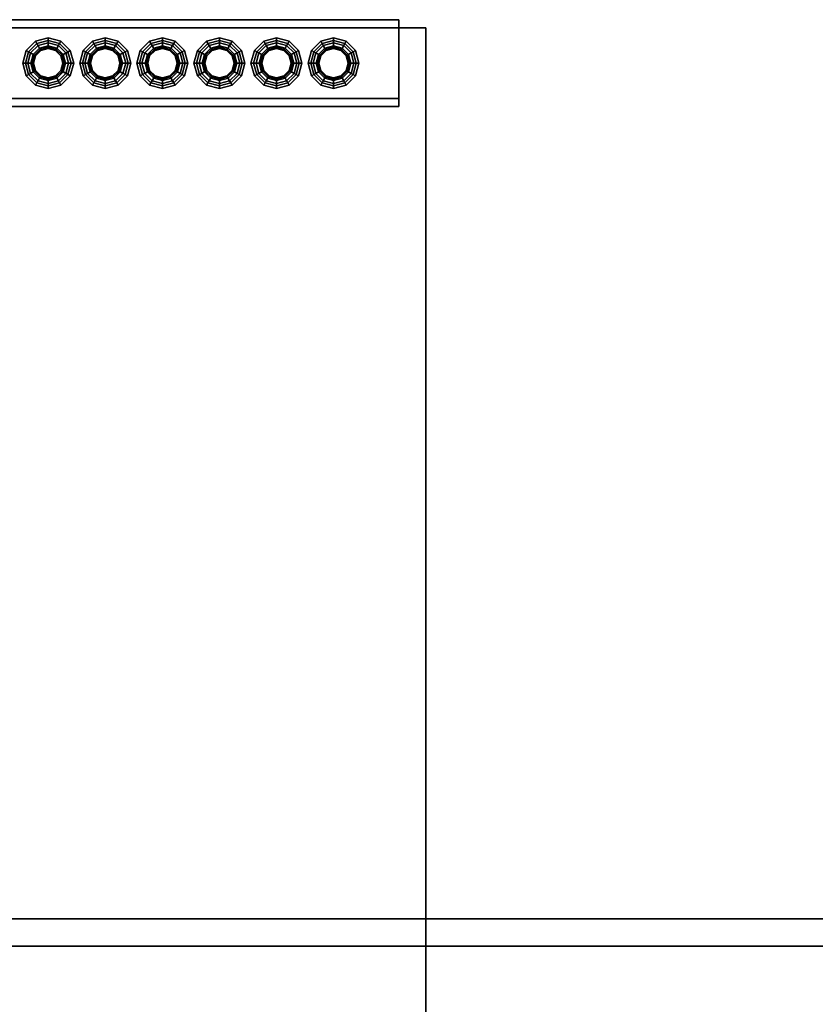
# Model space of a CAD drawing. Header units: metres. Extents: x -2 to 38, y -14 to 35.9.
# Tile 38 of 39: x 24.5 to 27.4, y 30.4 to 34. Entities that reach past the tile are written whole.
import ezdxf

# ---------------------------------------------------------------- set-up
doc = ezdxf.new("R2010")
doc.units = ezdxf.units.M
for name, color, linetype in [('GRANITE', 8, 'Continuous'), ('RUSTIC', 8, 'Continuous'), ('SLATE', 8, 'Continuous'), ('SOFFIT', 8, 'Continuous'), ('STUCCO', 8, 'Continuous')]:
    doc.layers.add(name, color=color, linetype=linetype)

msp = doc.modelspace()

# ---------------------------------------------------------------- linework, layer by layer
at = {"layer": 'GRANITE'}
for points in [[(10, 30), (10, 34), (26, 34), (26, 30)], [(10, 30), (26, 30), (26, 34), (10, 34)]]:
    msp.add_lwpolyline(points, close=True, dxfattribs=at)
at = {"layer": 'RUSTIC'}
for points in [[(10, 30), (10, 34), (26, 34), (26, 30)], [(10, 30), (26, 30), (26, 34), (10, 34)]]:
    msp.add_lwpolyline(points, close=True, dxfattribs=at)
at = {"layer": 'SLATE'}
msp.add_lwpolyline([(30.72, 30.72), (5.28, 30.72), (13, 23), (23, 23)], close=True, dxfattribs=at)
at = {"layer": 'SOFFIT'}
msp.add_lwpolyline([(5.28, 15.28), (5.28, 30.72), (30.72, 30.72), (30.72, 15.28)], close=True, dxfattribs=at)
at = {"layer": 'STUCCO'}
for points in [[(20, 33.71), (20, 34.03), (25.9, 34.03), (25.9, 33.71)], [(20, 33.71), (25.9, 33.71), (25.9, 34.03), (20, 34.03)], [(20, 33.74), (20, 34), (25.9, 34), (25.9, 33.74)], [(20, 33.74), (25.9, 33.74), (25.9, 34), (20, 34)], [(24.61, 33.9285), (24.5807, 33.9207), (24.5631, 33.9512), (24.61, 33.9637)], [(24.61, 33.9637), (24.5631, 33.9512), (24.568, 33.9427), (24.61, 33.954)], [(24.6393, 33.9207), (24.61, 33.9285), (24.61, 33.9637), (24.6569, 33.9512)], [(24.6569, 33.9512), (24.61, 33.9637), (24.61, 33.954), (24.652, 33.9427)], [(24.82, 33.9285), (24.7907, 33.9207), (24.7731, 33.9512), (24.82, 33.9637)], [(24.82, 33.9637), (24.7731, 33.9512), (24.778, 33.9427), (24.82, 33.954)], [(24.8493, 33.9207), (24.82, 33.9285), (24.82, 33.9637), (24.8669, 33.9512)], [(24.8669, 33.9512), (24.82, 33.9637), (24.82, 33.954), (24.862, 33.9427)], [(25.03, 33.9285), (25.0008, 33.9207), (24.9831, 33.9512), (25.03, 33.9637)], [(25.03, 33.9637), (24.9831, 33.9512), (24.988, 33.9427), (25.03, 33.954)], [(25.0592, 33.9207), (25.03, 33.9285), (25.03, 33.9637), (25.0769, 33.9512)], [(25.0769, 33.9512), (25.03, 33.9637), (25.03, 33.954), (25.072, 33.9427)], [(25.24, 33.9285), (25.2108, 33.9207), (25.1931, 33.9512), (25.24, 33.9637)], [(25.24, 33.9637), (25.1931, 33.9512), (25.198, 33.9427), (25.24, 33.954)], [(25.2692, 33.9207), (25.24, 33.9285), (25.24, 33.9637), (25.2869, 33.9512)], [(25.2869, 33.9512), (25.24, 33.9637), (25.24, 33.954), (25.282, 33.9427)], [(25.45, 33.9285), (25.4208, 33.9207), (25.4031, 33.9512), (25.45, 33.9637)], [(25.45, 33.9637), (25.4031, 33.9512), (25.408, 33.9427), (25.45, 33.954)], [(25.4793, 33.9207), (25.45, 33.9285), (25.45, 33.9637), (25.4969, 33.9512)], [(25.4969, 33.9512), (25.45, 33.9637), (25.45, 33.954), (25.492, 33.9427)], [(25.66, 33.9285), (25.6307, 33.9207), (25.6131, 33.9512), (25.66, 33.9637)], [(25.66, 33.9637), (25.6131, 33.9512), (25.618, 33.9427), (25.66, 33.954)], [(25.6893, 33.9207), (25.66, 33.9285), (25.66, 33.9637), (25.7069, 33.9512)], [(25.7069, 33.9512), (25.66, 33.9637), (25.66, 33.954), (25.702, 33.9427)], [(24.5807, 33.9207), (24.5593, 33.8993), (24.5288, 33.9169), (24.5631, 33.9512)], [(24.5631, 33.9512), (24.5288, 33.9169), (24.5373, 33.912), (24.568, 33.9427)], [(24.6749, 33.8325), (24.6475, 33.8051), (24.61, 33.795), (24.5725, 33.8051), (24.545, 33.8325), (24.535, 33.87), (24.545, 33.9075), (24.5725, 33.935), (24.61, 33.945), (24.6475, 33.935), (24.6749, 33.9075), (24.685, 33.87)], [(24.568, 33.9427), (24.5373, 33.912), (24.5593, 33.8993), (24.5807, 33.9207)], [(24.5725, 33.935), (24.545, 33.9075), (24.5593, 33.8993), (24.5807, 33.9207)], [(24.6737, 33.87), (24.6652, 33.9019), (24.6419, 33.9252), (24.61, 33.9338), (24.5781, 33.9252), (24.5548, 33.9019), (24.5463, 33.87), (24.5548, 33.8381), (24.5781, 33.8148), (24.61, 33.8062), (24.6419, 33.8148), (24.6652, 33.8381)], [(24.61, 33.954), (24.568, 33.9427), (24.5807, 33.9207), (24.61, 33.9285)], [(24.61, 33.945), (24.5725, 33.935), (24.5807, 33.9207), (24.61, 33.9285)], [(24.61, 33.924), (24.583, 33.9168), (24.5781, 33.9252), (24.61, 33.9338)], [(24.61, 33.9285), (24.5807, 33.9207), (24.583, 33.9168), (24.61, 33.924)], [(24.652, 33.9427), (24.61, 33.954), (24.61, 33.9285), (24.6393, 33.9207)], [(24.6475, 33.935), (24.61, 33.945), (24.61, 33.9285), (24.6393, 33.9207)], [(24.637, 33.9168), (24.61, 33.924), (24.61, 33.9338), (24.6419, 33.9252)], [(24.6393, 33.9207), (24.61, 33.9285), (24.61, 33.924), (24.637, 33.9168)], [(24.6607, 33.8993), (24.6393, 33.9207), (24.6569, 33.9512), (24.6912, 33.9169)], [(24.6827, 33.912), (24.652, 33.9427), (24.6393, 33.9207), (24.6607, 33.8993)], [(24.6749, 33.9075), (24.6475, 33.935), (24.6393, 33.9207), (24.6607, 33.8993)], [(24.6912, 33.9169), (24.6569, 33.9512), (24.652, 33.9427), (24.6827, 33.912)], [(24.7907, 33.9207), (24.7693, 33.8993), (24.7388, 33.9169), (24.7731, 33.9512)], [(24.7731, 33.9512), (24.7388, 33.9169), (24.7473, 33.912), (24.778, 33.9427)], [(24.8849, 33.8325), (24.8575, 33.8051), (24.82, 33.795), (24.7825, 33.8051), (24.7551, 33.8325), (24.745, 33.87), (24.7551, 33.9075), (24.7825, 33.935), (24.82, 33.945), (24.8575, 33.935), (24.8849, 33.9075), (24.895, 33.87)], [(24.778, 33.9427), (24.7473, 33.912), (24.7693, 33.8993), (24.7907, 33.9207)], [(24.7825, 33.935), (24.7551, 33.9075), (24.7693, 33.8993), (24.7907, 33.9207)], [(24.8837, 33.87), (24.8752, 33.9019), (24.8519, 33.9252), (24.82, 33.9338), (24.7881, 33.9252), (24.7648, 33.9019), (24.7563, 33.87), (24.7648, 33.8381), (24.7881, 33.8148), (24.82, 33.8062), (24.8519, 33.8148), (24.8752, 33.8381)], [(24.82, 33.954), (24.778, 33.9427), (24.7907, 33.9207), (24.82, 33.9285)], [(24.82, 33.945), (24.7825, 33.935), (24.7907, 33.9207), (24.82, 33.9285)], [(24.82, 33.924), (24.793, 33.9168), (24.7881, 33.9252), (24.82, 33.9338)], [(24.82, 33.9285), (24.7907, 33.9207), (24.793, 33.9168), (24.82, 33.924)], [(24.862, 33.9427), (24.82, 33.954), (24.82, 33.9285), (24.8493, 33.9207)], [(24.8575, 33.935), (24.82, 33.945), (24.82, 33.9285), (24.8493, 33.9207)], [(24.847, 33.9168), (24.82, 33.924), (24.82, 33.9338), (24.8519, 33.9252)], [(24.8493, 33.9207), (24.82, 33.9285), (24.82, 33.924), (24.847, 33.9168)], [(24.8707, 33.8993), (24.8493, 33.9207), (24.8669, 33.9512), (24.9012, 33.9169)], [(24.8927, 33.912), (24.862, 33.9427), (24.8493, 33.9207), (24.8707, 33.8993)], [(24.8849, 33.9075), (24.8575, 33.935), (24.8493, 33.9207), (24.8707, 33.8993)], [(24.9012, 33.9169), (24.8669, 33.9512), (24.862, 33.9427), (24.8927, 33.912)], [(25.0008, 33.9207), (24.9793, 33.8993), (24.9488, 33.9169), (24.9831, 33.9512)], [(24.9831, 33.9512), (24.9488, 33.9169), (24.9572, 33.912), (24.988, 33.9427)], [(25.095, 33.8325), (25.0675, 33.8051), (25.03, 33.795), (24.9925, 33.8051), (24.9651, 33.8325), (24.955, 33.87), (24.9651, 33.9075), (24.9925, 33.935), (25.03, 33.945), (25.0675, 33.935), (25.095, 33.9075), (25.105, 33.87)], [(24.988, 33.9427), (24.9572, 33.912), (24.9793, 33.8993), (25.0008, 33.9207)], [(24.9925, 33.935), (24.9651, 33.9075), (24.9793, 33.8993), (25.0008, 33.9207)], [(25.0938, 33.87), (25.0852, 33.9019), (25.0619, 33.9252), (25.03, 33.9338), (24.9981, 33.9252), (24.9748, 33.9019), (24.9662, 33.87), (24.9748, 33.8381), (24.9981, 33.8148), (25.03, 33.8062), (25.0619, 33.8148), (25.0852, 33.8381)], [(25.03, 33.954), (24.988, 33.9427), (25.0008, 33.9207), (25.03, 33.9285)], [(25.03, 33.945), (24.9925, 33.935), (25.0008, 33.9207), (25.03, 33.9285)], [(25.03, 33.924), (25.003, 33.9168), (24.9981, 33.9252), (25.03, 33.9338)], [(25.03, 33.9285), (25.0008, 33.9207), (25.003, 33.9168), (25.03, 33.924)], [(25.072, 33.9427), (25.03, 33.954), (25.03, 33.9285), (25.0592, 33.9207)], [(25.0675, 33.935), (25.03, 33.945), (25.03, 33.9285), (25.0592, 33.9207)], [(25.057, 33.9168), (25.03, 33.924), (25.03, 33.9338), (25.0619, 33.9252)], [(25.0592, 33.9207), (25.03, 33.9285), (25.03, 33.924), (25.057, 33.9168)], [(25.0807, 33.8993), (25.0592, 33.9207), (25.0769, 33.9512), (25.1112, 33.9169)], [(25.1028, 33.912), (25.072, 33.9427), (25.0592, 33.9207), (25.0807, 33.8993)], [(25.095, 33.9075), (25.0675, 33.935), (25.0592, 33.9207), (25.0807, 33.8993)], [(25.1112, 33.9169), (25.0769, 33.9512), (25.072, 33.9427), (25.1028, 33.912)], [(25.2108, 33.9207), (25.1893, 33.8993), (25.1588, 33.9169), (25.1931, 33.9512)], [(25.1931, 33.9512), (25.1588, 33.9169), (25.1672, 33.912), (25.198, 33.9427)], [(25.305, 33.8325), (25.2775, 33.8051), (25.24, 33.795), (25.2025, 33.8051), (25.175, 33.8325), (25.165, 33.87), (25.175, 33.9075), (25.2025, 33.935), (25.24, 33.945), (25.2775, 33.935), (25.305, 33.9075), (25.315, 33.87)], [(25.198, 33.9427), (25.1672, 33.912), (25.1893, 33.8993), (25.2108, 33.9207)], [(25.2025, 33.935), (25.175, 33.9075), (25.1893, 33.8993), (25.2108, 33.9207)], [(25.3038, 33.87), (25.2952, 33.9019), (25.2719, 33.9252), (25.24, 33.9338), (25.2081, 33.9252), (25.1848, 33.9019), (25.1762, 33.87), (25.1848, 33.8381), (25.2081, 33.8148), (25.24, 33.8062), (25.2719, 33.8148), (25.2952, 33.8381)], [(25.24, 33.954), (25.198, 33.9427), (25.2108, 33.9207), (25.24, 33.9285)], [(25.24, 33.945), (25.2025, 33.935), (25.2108, 33.9207), (25.24, 33.9285)], [(25.24, 33.924), (25.213, 33.9168), (25.2081, 33.9252), (25.24, 33.9338)], [(25.24, 33.9285), (25.2108, 33.9207), (25.213, 33.9168), (25.24, 33.924)], [(25.282, 33.9427), (25.24, 33.954), (25.24, 33.9285), (25.2692, 33.9207)], [(25.2775, 33.935), (25.24, 33.945), (25.24, 33.9285), (25.2692, 33.9207)], [(25.267, 33.9168), (25.24, 33.924), (25.24, 33.9338), (25.2719, 33.9252)], [(25.2692, 33.9207), (25.24, 33.9285), (25.24, 33.924), (25.267, 33.9168)], [(25.2907, 33.8993), (25.2692, 33.9207), (25.2869, 33.9512), (25.3212, 33.9169)], [(25.3128, 33.912), (25.282, 33.9427), (25.2692, 33.9207), (25.2907, 33.8993)], [(25.305, 33.9075), (25.2775, 33.935), (25.2692, 33.9207), (25.2907, 33.8993)], [(25.3212, 33.9169), (25.2869, 33.9512), (25.282, 33.9427), (25.3128, 33.912)], [(25.4208, 33.9207), (25.3993, 33.8993), (25.3688, 33.9169), (25.4031, 33.9512)], [(25.4031, 33.9512), (25.3688, 33.9169), (25.3773, 33.912), (25.408, 33.9427)], [(25.5149, 33.8325), (25.4875, 33.8051), (25.45, 33.795), (25.4125, 33.8051), (25.385, 33.8325), (25.375, 33.87), (25.385, 33.9075), (25.4125, 33.935), (25.45, 33.945), (25.4875, 33.935), (25.5149, 33.9075), (25.525, 33.87)], [(25.408, 33.9427), (25.3773, 33.912), (25.3993, 33.8993), (25.4208, 33.9207)], [(25.4125, 33.935), (25.385, 33.9075), (25.3993, 33.8993), (25.4208, 33.9207)], [(25.5138, 33.87), (25.5052, 33.9019), (25.4819, 33.9252), (25.45, 33.9338), (25.4181, 33.9252), (25.3948, 33.9019), (25.3863, 33.87), (25.3948, 33.8381), (25.4181, 33.8148), (25.45, 33.8062), (25.4819, 33.8148), (25.5052, 33.8381)], [(25.45, 33.954), (25.408, 33.9427), (25.4208, 33.9207), (25.45, 33.9285)], [(25.45, 33.945), (25.4125, 33.935), (25.4208, 33.9207), (25.45, 33.9285)], [(25.45, 33.924), (25.423, 33.9168), (25.4181, 33.9252), (25.45, 33.9338)], [(25.45, 33.9285), (25.4208, 33.9207), (25.423, 33.9168), (25.45, 33.924)], [(25.492, 33.9427), (25.45, 33.954), (25.45, 33.9285), (25.4793, 33.9207)], [(25.4875, 33.935), (25.45, 33.945), (25.45, 33.9285), (25.4793, 33.9207)], [(25.477, 33.9168), (25.45, 33.924), (25.45, 33.9338), (25.4819, 33.9252)], [(25.4793, 33.9207), (25.45, 33.9285), (25.45, 33.924), (25.477, 33.9168)], [(25.5007, 33.8993), (25.4793, 33.9207), (25.4969, 33.9512), (25.5312, 33.9169)], [(25.5227, 33.912), (25.492, 33.9427), (25.4793, 33.9207), (25.5007, 33.8993)], [(25.5149, 33.9075), (25.4875, 33.935), (25.4793, 33.9207), (25.5007, 33.8993)], [(25.5312, 33.9169), (25.4969, 33.9512), (25.492, 33.9427), (25.5227, 33.912)], [(25.6307, 33.9207), (25.6093, 33.8993), (25.5788, 33.9169), (25.6131, 33.9512)], [(25.6131, 33.9512), (25.5788, 33.9169), (25.5873, 33.912), (25.618, 33.9427)], [(25.7249, 33.8325), (25.6975, 33.8051), (25.66, 33.795), (25.6225, 33.8051), (25.5951, 33.8325), (25.585, 33.87), (25.5951, 33.9075), (25.6225, 33.935), (25.66, 33.945), (25.6975, 33.935), (25.7249, 33.9075), (25.735, 33.87)], [(25.618, 33.9427), (25.5873, 33.912), (25.6093, 33.8993), (25.6307, 33.9207)], [(25.6225, 33.935), (25.5951, 33.9075), (25.6093, 33.8993), (25.6307, 33.9207)], [(25.7237, 33.87), (25.7152, 33.9019), (25.6919, 33.9252), (25.66, 33.9338), (25.6281, 33.9252), (25.6048, 33.9019), (25.5963, 33.87), (25.6048, 33.8381), (25.6281, 33.8148), (25.66, 33.8062), (25.6919, 33.8148), (25.7152, 33.8381)], [(25.66, 33.954), (25.618, 33.9427), (25.6307, 33.9207), (25.66, 33.9285)], [(25.66, 33.945), (25.6225, 33.935), (25.6307, 33.9207), (25.66, 33.9285)], [(25.66, 33.924), (25.633, 33.9168), (25.6281, 33.9252), (25.66, 33.9338)], [(25.66, 33.9285), (25.6307, 33.9207), (25.633, 33.9168), (25.66, 33.924)], [(25.702, 33.9427), (25.66, 33.954), (25.66, 33.9285), (25.6893, 33.9207)], [(25.6975, 33.935), (25.66, 33.945), (25.66, 33.9285), (25.6893, 33.9207)], [(25.687, 33.9168), (25.66, 33.924), (25.66, 33.9338), (25.6919, 33.9252)], [(25.6893, 33.9207), (25.66, 33.9285), (25.66, 33.924), (25.687, 33.9168)], [(25.7107, 33.8993), (25.6893, 33.9207), (25.7069, 33.9512), (25.7412, 33.9169)], [(25.7327, 33.912), (25.702, 33.9427), (25.6893, 33.9207), (25.7107, 33.8993)], [(25.7249, 33.9075), (25.6975, 33.935), (25.6893, 33.9207), (25.7107, 33.8993)], [(25.7412, 33.9169), (25.7069, 33.9512), (25.702, 33.9427), (25.7327, 33.912)], [(24.5593, 33.8993), (24.5515, 33.87), (24.5162, 33.87), (24.5288, 33.9169)], [(24.5288, 33.9169), (24.5162, 33.87), (24.526, 33.87), (24.5373, 33.912)], [(24.5373, 33.912), (24.526, 33.87), (24.5515, 33.87), (24.5593, 33.8993)], [(24.545, 33.9075), (24.535, 33.87), (24.5515, 33.87), (24.5593, 33.8993)], [(24.5632, 33.897), (24.556, 33.87), (24.5463, 33.87), (24.5548, 33.9019)], [(24.5593, 33.8993), (24.5515, 33.87), (24.556, 33.87), (24.5632, 33.897)], [(24.583, 33.9168), (24.5632, 33.897), (24.5548, 33.9019), (24.5781, 33.9252)], [(24.5807, 33.9207), (24.5593, 33.8993), (24.5632, 33.897), (24.583, 33.9168)], [(24.6568, 33.897), (24.637, 33.9168), (24.6419, 33.9252), (24.6652, 33.9019)], [(24.6607, 33.8993), (24.6393, 33.9207), (24.637, 33.9168), (24.6568, 33.897)], [(24.664, 33.87), (24.6568, 33.897), (24.6652, 33.9019), (24.6737, 33.87)], [(24.6685, 33.87), (24.6607, 33.8993), (24.6568, 33.897), (24.664, 33.87)], [(24.6685, 33.87), (24.6607, 33.8993), (24.6912, 33.9169), (24.7037, 33.87)], [(24.694, 33.87), (24.6827, 33.912), (24.6607, 33.8993), (24.6685, 33.87)], [(24.685, 33.87), (24.6749, 33.9075), (24.6607, 33.8993), (24.6685, 33.87)], [(24.7037, 33.87), (24.6912, 33.9169), (24.6827, 33.912), (24.694, 33.87)], [(24.7693, 33.8993), (24.7615, 33.87), (24.7263, 33.87), (24.7388, 33.9169)], [(24.7388, 33.9169), (24.7263, 33.87), (24.736, 33.87), (24.7473, 33.912)], [(24.7473, 33.912), (24.736, 33.87), (24.7615, 33.87), (24.7693, 33.8993)], [(24.7551, 33.9075), (24.745, 33.87), (24.7615, 33.87), (24.7693, 33.8993)], [(24.7732, 33.897), (24.766, 33.87), (24.7563, 33.87), (24.7648, 33.9019)], [(24.7693, 33.8993), (24.7615, 33.87), (24.766, 33.87), (24.7732, 33.897)], [(24.793, 33.9168), (24.7732, 33.897), (24.7648, 33.9019), (24.7881, 33.9252)], [(24.7907, 33.9207), (24.7693, 33.8993), (24.7732, 33.897), (24.793, 33.9168)], [(24.8668, 33.897), (24.847, 33.9168), (24.8519, 33.9252), (24.8752, 33.9019)], [(24.8707, 33.8993), (24.8493, 33.9207), (24.847, 33.9168), (24.8668, 33.897)], [(24.874, 33.87), (24.8668, 33.897), (24.8752, 33.9019), (24.8837, 33.87)], [(24.8785, 33.87), (24.8707, 33.8993), (24.8668, 33.897), (24.874, 33.87)], [(24.8785, 33.87), (24.8707, 33.8993), (24.9012, 33.9169), (24.9138, 33.87)], [(24.904, 33.87), (24.8927, 33.912), (24.8707, 33.8993), (24.8785, 33.87)], [(24.895, 33.87), (24.8849, 33.9075), (24.8707, 33.8993), (24.8785, 33.87)], [(24.9138, 33.87), (24.9012, 33.9169), (24.8927, 33.912), (24.904, 33.87)], [(24.9793, 33.8993), (24.9715, 33.87), (24.9363, 33.87), (24.9488, 33.9169)], [(24.9488, 33.9169), (24.9363, 33.87), (24.946, 33.87), (24.9572, 33.912)], [(24.9572, 33.912), (24.946, 33.87), (24.9715, 33.87), (24.9793, 33.8993)], [(24.9651, 33.9075), (24.955, 33.87), (24.9715, 33.87), (24.9793, 33.8993)], [(24.9832, 33.897), (24.976, 33.87), (24.9662, 33.87), (24.9748, 33.9019)], [(24.9793, 33.8993), (24.9715, 33.87), (24.976, 33.87), (24.9832, 33.897)], [(25.003, 33.9168), (24.9832, 33.897), (24.9748, 33.9019), (24.9981, 33.9252)], [(25.0008, 33.9207), (24.9793, 33.8993), (24.9832, 33.897), (25.003, 33.9168)], [(25.0768, 33.897), (25.057, 33.9168), (25.0619, 33.9252), (25.0852, 33.9019)], [(25.0807, 33.8993), (25.0592, 33.9207), (25.057, 33.9168), (25.0768, 33.897)], [(25.084, 33.87), (25.0768, 33.897), (25.0852, 33.9019), (25.0938, 33.87)], [(25.0885, 33.87), (25.0807, 33.8993), (25.0768, 33.897), (25.084, 33.87)], [(25.0885, 33.87), (25.0807, 33.8993), (25.1112, 33.9169), (25.1238, 33.87)], [(25.114, 33.87), (25.1028, 33.912), (25.0807, 33.8993), (25.0885, 33.87)], [(25.105, 33.87), (25.095, 33.9075), (25.0807, 33.8993), (25.0885, 33.87)], [(25.1238, 33.87), (25.1112, 33.9169), (25.1028, 33.912), (25.114, 33.87)], [(25.1893, 33.8993), (25.1815, 33.87), (25.1462, 33.87), (25.1588, 33.9169)], [(25.1588, 33.9169), (25.1462, 33.87), (25.156, 33.87), (25.1672, 33.912)], [(25.1672, 33.912), (25.156, 33.87), (25.1815, 33.87), (25.1893, 33.8993)], [(25.175, 33.9075), (25.165, 33.87), (25.1815, 33.87), (25.1893, 33.8993)], [(25.1932, 33.897), (25.186, 33.87), (25.1762, 33.87), (25.1848, 33.9019)], [(25.1893, 33.8993), (25.1815, 33.87), (25.186, 33.87), (25.1932, 33.897)], [(25.213, 33.9168), (25.1932, 33.897), (25.1848, 33.9019), (25.2081, 33.9252)], [(25.2108, 33.9207), (25.1893, 33.8993), (25.1932, 33.897), (25.213, 33.9168)], [(25.2868, 33.897), (25.267, 33.9168), (25.2719, 33.9252), (25.2952, 33.9019)], [(25.2907, 33.8993), (25.2692, 33.9207), (25.267, 33.9168), (25.2868, 33.897)], [(25.294, 33.87), (25.2868, 33.897), (25.2952, 33.9019), (25.3038, 33.87)], [(25.2985, 33.87), (25.2907, 33.8993), (25.2868, 33.897), (25.294, 33.87)], [(25.2985, 33.87), (25.2907, 33.8993), (25.3212, 33.9169), (25.3337, 33.87)], [(25.324, 33.87), (25.3128, 33.912), (25.2907, 33.8993), (25.2985, 33.87)], [(25.315, 33.87), (25.305, 33.9075), (25.2907, 33.8993), (25.2985, 33.87)], [(25.3337, 33.87), (25.3212, 33.9169), (25.3128, 33.912), (25.324, 33.87)], [(25.3993, 33.8993), (25.3915, 33.87), (25.3562, 33.87), (25.3688, 33.9169)], [(25.3688, 33.9169), (25.3562, 33.87), (25.366, 33.87), (25.3773, 33.912)], [(25.3773, 33.912), (25.366, 33.87), (25.3915, 33.87), (25.3993, 33.8993)], [(25.385, 33.9075), (25.375, 33.87), (25.3915, 33.87), (25.3993, 33.8993)], [(25.4032, 33.897), (25.396, 33.87), (25.3863, 33.87), (25.3948, 33.9019)], [(25.3993, 33.8993), (25.3915, 33.87), (25.396, 33.87), (25.4032, 33.897)], [(25.423, 33.9168), (25.4032, 33.897), (25.3948, 33.9019), (25.4181, 33.9252)], [(25.4208, 33.9207), (25.3993, 33.8993), (25.4032, 33.897), (25.423, 33.9168)], [(25.4968, 33.897), (25.477, 33.9168), (25.4819, 33.9252), (25.5052, 33.9019)], [(25.5007, 33.8993), (25.4793, 33.9207), (25.477, 33.9168), (25.4968, 33.897)], [(25.504, 33.87), (25.4968, 33.897), (25.5052, 33.9019), (25.5138, 33.87)], [(25.5085, 33.87), (25.5007, 33.8993), (25.4968, 33.897), (25.504, 33.87)], [(25.5085, 33.87), (25.5007, 33.8993), (25.5312, 33.9169), (25.5437, 33.87)], [(25.534, 33.87), (25.5227, 33.912), (25.5007, 33.8993), (25.5085, 33.87)], [(25.525, 33.87), (25.5149, 33.9075), (25.5007, 33.8993), (25.5085, 33.87)], [(25.5437, 33.87), (25.5312, 33.9169), (25.5227, 33.912), (25.534, 33.87)], [(25.6093, 33.8993), (25.6015, 33.87), (25.5663, 33.87), (25.5788, 33.9169)], [(25.5788, 33.9169), (25.5663, 33.87), (25.576, 33.87), (25.5873, 33.912)], [(25.5873, 33.912), (25.576, 33.87), (25.6015, 33.87), (25.6093, 33.8993)], [(25.5951, 33.9075), (25.585, 33.87), (25.6015, 33.87), (25.6093, 33.8993)], [(25.6132, 33.897), (25.606, 33.87), (25.5963, 33.87), (25.6048, 33.9019)], [(25.6093, 33.8993), (25.6015, 33.87), (25.606, 33.87), (25.6132, 33.897)], [(25.633, 33.9168), (25.6132, 33.897), (25.6048, 33.9019), (25.6281, 33.9252)], [(25.6307, 33.9207), (25.6093, 33.8993), (25.6132, 33.897), (25.633, 33.9168)], [(25.7068, 33.897), (25.687, 33.9168), (25.6919, 33.9252), (25.7152, 33.9019)], [(25.7107, 33.8993), (25.6893, 33.9207), (25.687, 33.9168), (25.7068, 33.897)], [(25.714, 33.87), (25.7068, 33.897), (25.7152, 33.9019), (25.7237, 33.87)], [(25.7185, 33.87), (25.7107, 33.8993), (25.7068, 33.897), (25.714, 33.87)], [(25.7185, 33.87), (25.7107, 33.8993), (25.7412, 33.9169), (25.7538, 33.87)], [(25.744, 33.87), (25.7327, 33.912), (25.7107, 33.8993), (25.7185, 33.87)], [(25.735, 33.87), (25.7249, 33.9075), (25.7107, 33.8993), (25.7185, 33.87)], [(25.7538, 33.87), (25.7412, 33.9169), (25.7327, 33.912), (25.744, 33.87)], [(24.5515, 33.87), (24.5593, 33.8407), (24.5288, 33.8231), (24.5162, 33.87)], [(24.5162, 33.87), (24.5288, 33.8231), (24.5373, 33.828), (24.526, 33.87)], [(24.526, 33.87), (24.5373, 33.828), (24.5593, 33.8407), (24.5515, 33.87)], [(24.535, 33.87), (24.545, 33.8325), (24.5593, 33.8407), (24.5515, 33.87)], [(24.556, 33.87), (24.5632, 33.843), (24.5548, 33.8381), (24.5463, 33.87)], [(24.5515, 33.87), (24.5593, 33.8407), (24.5632, 33.843), (24.556, 33.87)], [(24.6607, 33.8407), (24.6685, 33.87), (24.664, 33.87), (24.6568, 33.843)], [(24.6568, 33.843), (24.664, 33.87), (24.6737, 33.87), (24.6652, 33.8381)], [(24.6749, 33.8325), (24.685, 33.87), (24.6685, 33.87), (24.6607, 33.8407)], [(24.6607, 33.8407), (24.6685, 33.87), (24.7037, 33.87), (24.6912, 33.8231)], [(24.6827, 33.828), (24.694, 33.87), (24.6685, 33.87), (24.6607, 33.8407)], [(24.6912, 33.8231), (24.7037, 33.87), (24.694, 33.87), (24.6827, 33.828)], [(24.7615, 33.87), (24.7693, 33.8407), (24.7388, 33.8231), (24.7263, 33.87)], [(24.7263, 33.87), (24.7388, 33.8231), (24.7473, 33.828), (24.736, 33.87)], [(24.736, 33.87), (24.7473, 33.828), (24.7693, 33.8407), (24.7615, 33.87)], [(24.745, 33.87), (24.7551, 33.8325), (24.7693, 33.8407), (24.7615, 33.87)], [(24.766, 33.87), (24.7732, 33.843), (24.7648, 33.8381), (24.7563, 33.87)], [(24.7615, 33.87), (24.7693, 33.8407), (24.7732, 33.843), (24.766, 33.87)], [(24.8707, 33.8407), (24.8785, 33.87), (24.874, 33.87), (24.8668, 33.843)], [(24.8668, 33.843), (24.874, 33.87), (24.8837, 33.87), (24.8752, 33.8381)], [(24.8849, 33.8325), (24.895, 33.87), (24.8785, 33.87), (24.8707, 33.8407)], [(24.8707, 33.8407), (24.8785, 33.87), (24.9138, 33.87), (24.9012, 33.8231)], [(24.8927, 33.828), (24.904, 33.87), (24.8785, 33.87), (24.8707, 33.8407)], [(24.9012, 33.8231), (24.9138, 33.87), (24.904, 33.87), (24.8927, 33.828)], [(24.9715, 33.87), (24.9793, 33.8407), (24.9488, 33.8231), (24.9363, 33.87)], [(24.9363, 33.87), (24.9488, 33.8231), (24.9572, 33.828), (24.946, 33.87)], [(24.946, 33.87), (24.9572, 33.828), (24.9793, 33.8407), (24.9715, 33.87)], [(24.955, 33.87), (24.9651, 33.8325), (24.9793, 33.8407), (24.9715, 33.87)], [(24.976, 33.87), (24.9832, 33.843), (24.9748, 33.8381), (24.9662, 33.87)], [(24.9715, 33.87), (24.9793, 33.8407), (24.9832, 33.843), (24.976, 33.87)], [(25.0807, 33.8407), (25.0885, 33.87), (25.084, 33.87), (25.0768, 33.843)], [(25.0768, 33.843), (25.084, 33.87), (25.0938, 33.87), (25.0852, 33.8381)], [(25.095, 33.8325), (25.105, 33.87), (25.0885, 33.87), (25.0807, 33.8407)], [(25.0807, 33.8407), (25.0885, 33.87), (25.1238, 33.87), (25.1112, 33.8231)], [(25.1028, 33.828), (25.114, 33.87), (25.0885, 33.87), (25.0807, 33.8407)], [(25.1112, 33.8231), (25.1238, 33.87), (25.114, 33.87), (25.1028, 33.828)], [(25.1815, 33.87), (25.1893, 33.8407), (25.1588, 33.8231), (25.1462, 33.87)], [(25.1462, 33.87), (25.1588, 33.8231), (25.1672, 33.828), (25.156, 33.87)], [(25.156, 33.87), (25.1672, 33.828), (25.1893, 33.8407), (25.1815, 33.87)], [(25.165, 33.87), (25.175, 33.8325), (25.1893, 33.8407), (25.1815, 33.87)], [(25.186, 33.87), (25.1932, 33.843), (25.1848, 33.8381), (25.1762, 33.87)], [(25.1815, 33.87), (25.1893, 33.8407), (25.1932, 33.843), (25.186, 33.87)], [(25.2907, 33.8407), (25.2985, 33.87), (25.294, 33.87), (25.2868, 33.843)], [(25.2868, 33.843), (25.294, 33.87), (25.3038, 33.87), (25.2952, 33.8381)], [(25.305, 33.8325), (25.315, 33.87), (25.2985, 33.87), (25.2907, 33.8407)], [(25.2907, 33.8407), (25.2985, 33.87), (25.3337, 33.87), (25.3212, 33.8231)], [(25.3128, 33.828), (25.324, 33.87), (25.2985, 33.87), (25.2907, 33.8407)], [(25.3212, 33.8231), (25.3337, 33.87), (25.324, 33.87), (25.3128, 33.828)], [(25.3915, 33.87), (25.3993, 33.8407), (25.3688, 33.8231), (25.3562, 33.87)], [(25.3562, 33.87), (25.3688, 33.8231), (25.3773, 33.828), (25.366, 33.87)], [(25.366, 33.87), (25.3773, 33.828), (25.3993, 33.8407), (25.3915, 33.87)], [(25.375, 33.87), (25.385, 33.8325), (25.3993, 33.8407), (25.3915, 33.87)], [(25.396, 33.87), (25.4032, 33.843), (25.3948, 33.8381), (25.3863, 33.87)], [(25.3915, 33.87), (25.3993, 33.8407), (25.4032, 33.843), (25.396, 33.87)], [(25.5007, 33.8407), (25.5085, 33.87), (25.504, 33.87), (25.4968, 33.843)], [(25.4968, 33.843), (25.504, 33.87), (25.5138, 33.87), (25.5052, 33.8381)], [(25.5149, 33.8325), (25.525, 33.87), (25.5085, 33.87), (25.5007, 33.8407)], [(25.5007, 33.8407), (25.5085, 33.87), (25.5437, 33.87), (25.5312, 33.8231)], [(25.5227, 33.828), (25.534, 33.87), (25.5085, 33.87), (25.5007, 33.8407)], [(25.5312, 33.8231), (25.5437, 33.87), (25.534, 33.87), (25.5227, 33.828)], [(25.6015, 33.87), (25.6093, 33.8407), (25.5788, 33.8231), (25.5663, 33.87)], [(25.5663, 33.87), (25.5788, 33.8231), (25.5873, 33.828), (25.576, 33.87)], [(25.576, 33.87), (25.5873, 33.828), (25.6093, 33.8407), (25.6015, 33.87)], [(25.585, 33.87), (25.5951, 33.8325), (25.6093, 33.8407), (25.6015, 33.87)], [(25.606, 33.87), (25.6132, 33.843), (25.6048, 33.8381), (25.5963, 33.87)], [(25.6015, 33.87), (25.6093, 33.8407), (25.6132, 33.843), (25.606, 33.87)], [(25.7107, 33.8407), (25.7185, 33.87), (25.714, 33.87), (25.7068, 33.843)], [(25.7068, 33.843), (25.714, 33.87), (25.7237, 33.87), (25.7152, 33.8381)], [(25.7249, 33.8325), (25.735, 33.87), (25.7185, 33.87), (25.7107, 33.8407)], [(25.7107, 33.8407), (25.7185, 33.87), (25.7538, 33.87), (25.7412, 33.8231)], [(25.7327, 33.828), (25.744, 33.87), (25.7185, 33.87), (25.7107, 33.8407)], [(25.7412, 33.8231), (25.7538, 33.87), (25.744, 33.87), (25.7327, 33.828)], [(24.5593, 33.8407), (24.5807, 33.8193), (24.5631, 33.7888), (24.5288, 33.8231)], [(24.5288, 33.8231), (24.5631, 33.7888), (24.568, 33.7972), (24.5373, 33.828)], [(24.5373, 33.828), (24.568, 33.7972), (24.5807, 33.8193), (24.5593, 33.8407)], [(24.545, 33.8325), (24.5725, 33.8051), (24.5807, 33.8193), (24.5593, 33.8407)], [(24.5632, 33.843), (24.583, 33.8232), (24.5781, 33.8148), (24.5548, 33.8381)], [(24.5593, 33.8407), (24.5807, 33.8193), (24.583, 33.8232), (24.5632, 33.843)], [(24.5807, 33.8193), (24.61, 33.8115), (24.61, 33.7762), (24.5631, 33.7888)], [(24.568, 33.7972), (24.61, 33.786), (24.61, 33.8115), (24.5807, 33.8193)], [(24.5725, 33.8051), (24.61, 33.795), (24.61, 33.8115), (24.5807, 33.8193)], [(24.583, 33.8232), (24.61, 33.816), (24.61, 33.8062), (24.5781, 33.8148)], [(24.5807, 33.8193), (24.61, 33.8115), (24.61, 33.816), (24.583, 33.8232)], [(24.61, 33.8115), (24.6393, 33.8193), (24.637, 33.8232), (24.61, 33.816)], [(24.61, 33.816), (24.637, 33.8232), (24.6419, 33.8148), (24.61, 33.8062)], [(24.61, 33.795), (24.6475, 33.8051), (24.6393, 33.8193), (24.61, 33.8115)], [(24.61, 33.8115), (24.6393, 33.8193), (24.6569, 33.7888), (24.61, 33.7762)], [(24.61, 33.786), (24.652, 33.7972), (24.6393, 33.8193), (24.61, 33.8115)], [(24.6393, 33.8193), (24.6607, 33.8407), (24.6568, 33.843), (24.637, 33.8232)], [(24.637, 33.8232), (24.6568, 33.843), (24.6652, 33.8381), (24.6419, 33.8148)], [(24.6475, 33.8051), (24.6749, 33.8325), (24.6607, 33.8407), (24.6393, 33.8193)], [(24.6393, 33.8193), (24.6607, 33.8407), (24.6912, 33.8231), (24.6569, 33.7888)], [(24.652, 33.7972), (24.6827, 33.828), (24.6607, 33.8407), (24.6393, 33.8193)], [(24.6569, 33.7888), (24.6912, 33.8231), (24.6827, 33.828), (24.652, 33.7972)], [(24.7693, 33.8407), (24.7907, 33.8193), (24.7731, 33.7888), (24.7388, 33.8231)], [(24.7388, 33.8231), (24.7731, 33.7888), (24.778, 33.7972), (24.7473, 33.828)], [(24.7473, 33.828), (24.778, 33.7972), (24.7907, 33.8193), (24.7693, 33.8407)], [(24.7551, 33.8325), (24.7825, 33.8051), (24.7907, 33.8193), (24.7693, 33.8407)], [(24.7732, 33.843), (24.793, 33.8232), (24.7881, 33.8148), (24.7648, 33.8381)], [(24.7693, 33.8407), (24.7907, 33.8193), (24.793, 33.8232), (24.7732, 33.843)], [(24.7907, 33.8193), (24.82, 33.8115), (24.82, 33.7762), (24.7731, 33.7888)], [(24.778, 33.7972), (24.82, 33.786), (24.82, 33.8115), (24.7907, 33.8193)], [(24.7825, 33.8051), (24.82, 33.795), (24.82, 33.8115), (24.7907, 33.8193)], [(24.793, 33.8232), (24.82, 33.816), (24.82, 33.8062), (24.7881, 33.8148)], [(24.7907, 33.8193), (24.82, 33.8115), (24.82, 33.816), (24.793, 33.8232)], [(24.82, 33.8115), (24.8493, 33.8193), (24.847, 33.8232), (24.82, 33.816)], [(24.82, 33.816), (24.847, 33.8232), (24.8519, 33.8148), (24.82, 33.8062)], [(24.82, 33.795), (24.8575, 33.8051), (24.8493, 33.8193), (24.82, 33.8115)], [(24.82, 33.8115), (24.8493, 33.8193), (24.8669, 33.7888), (24.82, 33.7762)], [(24.82, 33.786), (24.862, 33.7972), (24.8493, 33.8193), (24.82, 33.8115)], [(24.8493, 33.8193), (24.8707, 33.8407), (24.8668, 33.843), (24.847, 33.8232)], [(24.847, 33.8232), (24.8668, 33.843), (24.8752, 33.8381), (24.8519, 33.8148)], [(24.8575, 33.8051), (24.8849, 33.8325), (24.8707, 33.8407), (24.8493, 33.8193)], [(24.8493, 33.8193), (24.8707, 33.8407), (24.9012, 33.8231), (24.8669, 33.7888)], [(24.862, 33.7972), (24.8927, 33.828), (24.8707, 33.8407), (24.8493, 33.8193)], [(24.8669, 33.7888), (24.9012, 33.8231), (24.8927, 33.828), (24.862, 33.7972)], [(24.9793, 33.8407), (25.0008, 33.8193), (24.9831, 33.7888), (24.9488, 33.8231)], [(24.9488, 33.8231), (24.9831, 33.7888), (24.988, 33.7972), (24.9572, 33.828)], [(24.9572, 33.828), (24.988, 33.7972), (25.0008, 33.8193), (24.9793, 33.8407)], [(24.9651, 33.8325), (24.9925, 33.8051), (25.0008, 33.8193), (24.9793, 33.8407)], [(24.9832, 33.843), (25.003, 33.8232), (24.9981, 33.8148), (24.9748, 33.8381)], [(24.9793, 33.8407), (25.0008, 33.8193), (25.003, 33.8232), (24.9832, 33.843)], [(25.0008, 33.8193), (25.03, 33.8115), (25.03, 33.7762), (24.9831, 33.7888)], [(24.988, 33.7972), (25.03, 33.786), (25.03, 33.8115), (25.0008, 33.8193)], [(24.9925, 33.8051), (25.03, 33.795), (25.03, 33.8115), (25.0008, 33.8193)], [(25.003, 33.8232), (25.03, 33.816), (25.03, 33.8062), (24.9981, 33.8148)], [(25.0008, 33.8193), (25.03, 33.8115), (25.03, 33.816), (25.003, 33.8232)], [(25.03, 33.8115), (25.0592, 33.8193), (25.057, 33.8232), (25.03, 33.816)], [(25.03, 33.816), (25.057, 33.8232), (25.0619, 33.8148), (25.03, 33.8062)], [(25.03, 33.795), (25.0675, 33.8051), (25.0592, 33.8193), (25.03, 33.8115)], [(25.03, 33.8115), (25.0592, 33.8193), (25.0769, 33.7888), (25.03, 33.7762)], [(25.03, 33.786), (25.072, 33.7972), (25.0592, 33.8193), (25.03, 33.8115)], [(25.0592, 33.8193), (25.0807, 33.8407), (25.0768, 33.843), (25.057, 33.8232)], [(25.057, 33.8232), (25.0768, 33.843), (25.0852, 33.8381), (25.0619, 33.8148)], [(25.0675, 33.8051), (25.095, 33.8325), (25.0807, 33.8407), (25.0592, 33.8193)], [(25.0592, 33.8193), (25.0807, 33.8407), (25.1112, 33.8231), (25.0769, 33.7888)], [(25.072, 33.7972), (25.1028, 33.828), (25.0807, 33.8407), (25.0592, 33.8193)], [(25.0769, 33.7888), (25.1112, 33.8231), (25.1028, 33.828), (25.072, 33.7972)], [(25.1893, 33.8407), (25.2108, 33.8193), (25.1931, 33.7888), (25.1588, 33.8231)], [(25.1588, 33.8231), (25.1931, 33.7888), (25.198, 33.7972), (25.1672, 33.828)], [(25.1672, 33.828), (25.198, 33.7972), (25.2108, 33.8193), (25.1893, 33.8407)], [(25.175, 33.8325), (25.2025, 33.8051), (25.2108, 33.8193), (25.1893, 33.8407)], [(25.1932, 33.843), (25.213, 33.8232), (25.2081, 33.8148), (25.1848, 33.8381)], [(25.1893, 33.8407), (25.2108, 33.8193), (25.213, 33.8232), (25.1932, 33.843)], [(25.2108, 33.8193), (25.24, 33.8115), (25.24, 33.7762), (25.1931, 33.7888)], [(25.198, 33.7972), (25.24, 33.786), (25.24, 33.8115), (25.2108, 33.8193)], [(25.2025, 33.8051), (25.24, 33.795), (25.24, 33.8115), (25.2108, 33.8193)], [(25.213, 33.8232), (25.24, 33.816), (25.24, 33.8062), (25.2081, 33.8148)], [(25.2108, 33.8193), (25.24, 33.8115), (25.24, 33.816), (25.213, 33.8232)], [(25.24, 33.8115), (25.2692, 33.8193), (25.267, 33.8232), (25.24, 33.816)], [(25.24, 33.816), (25.267, 33.8232), (25.2719, 33.8148), (25.24, 33.8062)], [(25.24, 33.795), (25.2775, 33.8051), (25.2692, 33.8193), (25.24, 33.8115)], [(25.24, 33.8115), (25.2692, 33.8193), (25.2869, 33.7888), (25.24, 33.7762)], [(25.24, 33.786), (25.282, 33.7972), (25.2692, 33.8193), (25.24, 33.8115)], [(25.2692, 33.8193), (25.2907, 33.8407), (25.2868, 33.843), (25.267, 33.8232)], [(25.267, 33.8232), (25.2868, 33.843), (25.2952, 33.8381), (25.2719, 33.8148)], [(25.2775, 33.8051), (25.305, 33.8325), (25.2907, 33.8407), (25.2692, 33.8193)], [(25.2692, 33.8193), (25.2907, 33.8407), (25.3212, 33.8231), (25.2869, 33.7888)], [(25.282, 33.7972), (25.3128, 33.828), (25.2907, 33.8407), (25.2692, 33.8193)], [(25.2869, 33.7888), (25.3212, 33.8231), (25.3128, 33.828), (25.282, 33.7972)], [(25.3993, 33.8407), (25.4208, 33.8193), (25.4031, 33.7888), (25.3688, 33.8231)], [(25.3688, 33.8231), (25.4031, 33.7888), (25.408, 33.7972), (25.3773, 33.828)], [(25.3773, 33.828), (25.408, 33.7972), (25.4208, 33.8193), (25.3993, 33.8407)], [(25.385, 33.8325), (25.4125, 33.8051), (25.4208, 33.8193), (25.3993, 33.8407)], [(25.4032, 33.843), (25.423, 33.8232), (25.4181, 33.8148), (25.3948, 33.8381)], [(25.3993, 33.8407), (25.4208, 33.8193), (25.423, 33.8232), (25.4032, 33.843)], [(25.4208, 33.8193), (25.45, 33.8115), (25.45, 33.7762), (25.4031, 33.7888)], [(25.408, 33.7972), (25.45, 33.786), (25.45, 33.8115), (25.4208, 33.8193)], [(25.4125, 33.8051), (25.45, 33.795), (25.45, 33.8115), (25.4208, 33.8193)], [(25.423, 33.8232), (25.45, 33.816), (25.45, 33.8062), (25.4181, 33.8148)], [(25.4208, 33.8193), (25.45, 33.8115), (25.45, 33.816), (25.423, 33.8232)], [(25.45, 33.8115), (25.4793, 33.8193), (25.477, 33.8232), (25.45, 33.816)], [(25.45, 33.816), (25.477, 33.8232), (25.4819, 33.8148), (25.45, 33.8062)], [(25.45, 33.795), (25.4875, 33.8051), (25.4793, 33.8193), (25.45, 33.8115)], [(25.45, 33.8115), (25.4793, 33.8193), (25.4969, 33.7888), (25.45, 33.7762)], [(25.45, 33.786), (25.492, 33.7972), (25.4793, 33.8193), (25.45, 33.8115)], [(25.4793, 33.8193), (25.5007, 33.8407), (25.4968, 33.843), (25.477, 33.8232)], [(25.477, 33.8232), (25.4968, 33.843), (25.5052, 33.8381), (25.4819, 33.8148)], [(25.4875, 33.8051), (25.5149, 33.8325), (25.5007, 33.8407), (25.4793, 33.8193)], [(25.4793, 33.8193), (25.5007, 33.8407), (25.5312, 33.8231), (25.4969, 33.7888)], [(25.492, 33.7972), (25.5227, 33.828), (25.5007, 33.8407), (25.4793, 33.8193)], [(25.4969, 33.7888), (25.5312, 33.8231), (25.5227, 33.828), (25.492, 33.7972)], [(25.6093, 33.8407), (25.6307, 33.8193), (25.6131, 33.7888), (25.5788, 33.8231)], [(25.5788, 33.8231), (25.6131, 33.7888), (25.618, 33.7972), (25.5873, 33.828)], [(25.5873, 33.828), (25.618, 33.7972), (25.6307, 33.8193), (25.6093, 33.8407)], [(25.5951, 33.8325), (25.6225, 33.8051), (25.6307, 33.8193), (25.6093, 33.8407)], [(25.6132, 33.843), (25.633, 33.8232), (25.6281, 33.8148), (25.6048, 33.8381)], [(25.6093, 33.8407), (25.6307, 33.8193), (25.633, 33.8232), (25.6132, 33.843)], [(25.6307, 33.8193), (25.66, 33.8115), (25.66, 33.7762), (25.6131, 33.7888)], [(25.618, 33.7972), (25.66, 33.786), (25.66, 33.8115), (25.6307, 33.8193)], [(25.6225, 33.8051), (25.66, 33.795), (25.66, 33.8115), (25.6307, 33.8193)], [(25.633, 33.8232), (25.66, 33.816), (25.66, 33.8062), (25.6281, 33.8148)], [(25.6307, 33.8193), (25.66, 33.8115), (25.66, 33.816), (25.633, 33.8232)], [(25.66, 33.8115), (25.6893, 33.8193), (25.687, 33.8232), (25.66, 33.816)], [(25.66, 33.816), (25.687, 33.8232), (25.6919, 33.8148), (25.66, 33.8062)], [(25.66, 33.795), (25.6975, 33.8051), (25.6893, 33.8193), (25.66, 33.8115)], [(25.66, 33.8115), (25.6893, 33.8193), (25.7069, 33.7888), (25.66, 33.7762)], [(25.66, 33.786), (25.702, 33.7972), (25.6893, 33.8193), (25.66, 33.8115)], [(25.6893, 33.8193), (25.7107, 33.8407), (25.7068, 33.843), (25.687, 33.8232)], [(25.687, 33.8232), (25.7068, 33.843), (25.7152, 33.8381), (25.6919, 33.8148)], [(25.6975, 33.8051), (25.7249, 33.8325), (25.7107, 33.8407), (25.6893, 33.8193)], [(25.6893, 33.8193), (25.7107, 33.8407), (25.7412, 33.8231), (25.7069, 33.7888)], [(25.702, 33.7972), (25.7327, 33.828), (25.7107, 33.8407), (25.6893, 33.8193)], [(25.7069, 33.7888), (25.7412, 33.8231), (25.7327, 33.828), (25.702, 33.7972)], [(24.5631, 33.7888), (24.61, 33.7762), (24.61, 33.786), (24.568, 33.7972)], [(24.61, 33.7762), (24.6569, 33.7888), (24.652, 33.7972), (24.61, 33.786)], [(24.7731, 33.7888), (24.82, 33.7762), (24.82, 33.786), (24.778, 33.7972)], [(24.82, 33.7762), (24.8669, 33.7888), (24.862, 33.7972), (24.82, 33.786)], [(24.9831, 33.7888), (25.03, 33.7762), (25.03, 33.786), (24.988, 33.7972)], [(25.03, 33.7762), (25.0769, 33.7888), (25.072, 33.7972), (25.03, 33.786)], [(25.1931, 33.7888), (25.24, 33.7762), (25.24, 33.786), (25.198, 33.7972)], [(25.24, 33.7762), (25.2869, 33.7888), (25.282, 33.7972), (25.24, 33.786)], [(25.4031, 33.7888), (25.45, 33.7762), (25.45, 33.786), (25.408, 33.7972)], [(25.45, 33.7762), (25.4969, 33.7888), (25.492, 33.7972), (25.45, 33.786)], [(25.6131, 33.7888), (25.66, 33.7762), (25.66, 33.786), (25.618, 33.7972)], [(25.66, 33.7762), (25.7069, 33.7888), (25.702, 33.7972), (25.66, 33.786)], [(5.28, 15.28), (5.28, 30.72), (30.72, 30.72), (30.72, 15.28)], [(5.28, 15.28), (30.72, 15.28), (30.72, 30.72), (5.28, 30.72)], [(5.38, 15.38), (5.38, 30.62), (30.62, 30.62), (30.62, 15.38)], [(5.38, 15.38), (30.62, 15.38), (30.62, 30.62), (5.38, 30.62)]]:
    msp.add_lwpolyline(points, close=True, dxfattribs=at)

doc.saveas('drawing.dxf')
